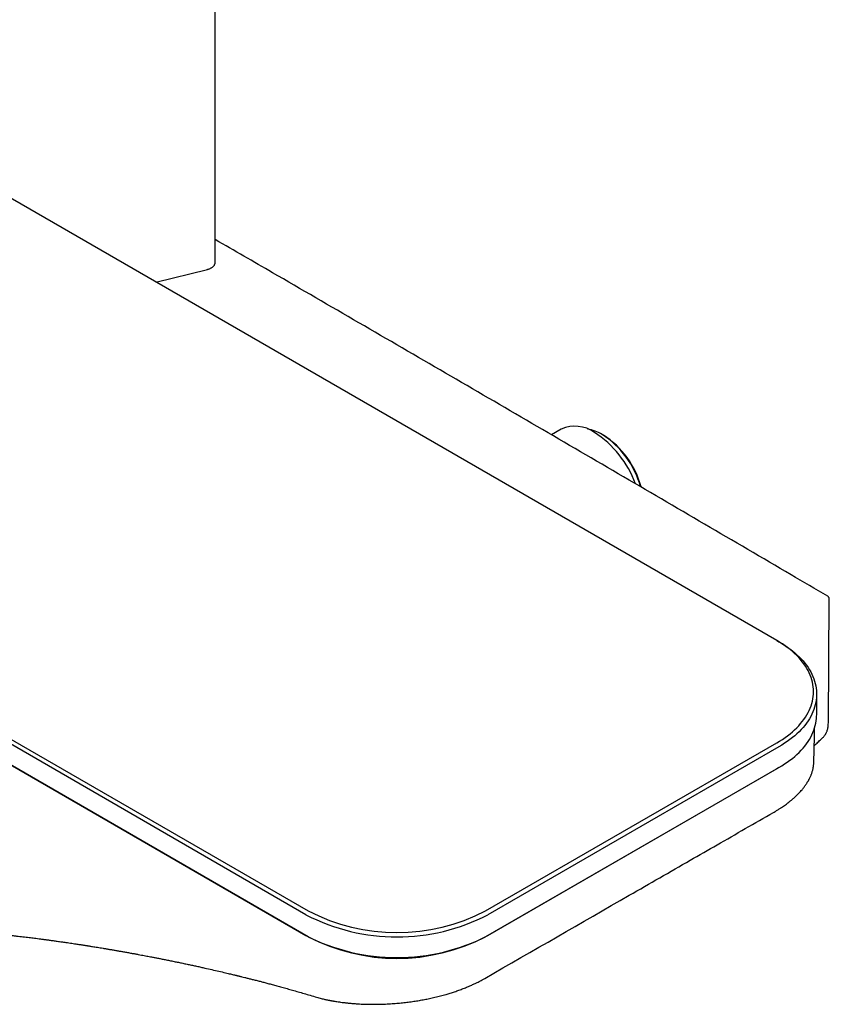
# Model space of a CAD drawing. Header units: millimetres. Extents: x 8 to 1937, y 12 to 2736.
# Tile 9 of 136: x 1764 to 1892, y 271 to 426. Entities that reach past the tile are written whole.
import ezdxf

# ---------------------------------------------------------------- set-up
doc = ezdxf.new("R2010")
doc.units = ezdxf.units.MM

msp = doc.modelspace()

# ---------------------------------------------------------------- linework, layer by layer
at = {"color": 7, "linetype": 'Continuous', "lineweight": 30}
for p, q in [((1795, 388.13), (1795, 1167.71)), ((1883.63, 328.37), (1650.28, 463.07)), ((1809.31, 285.06), (1575.96, 419.76)), ((1576.32, 420.38), (1809.66, 285.67)), ((1575.96, 416.5), (1809.31, 281.79)), ((1809.66, 281.59), (1576.32, 416.29)), ((1785.61, 384.95), (1793.74, 386.94)), ((1849.61, 361.72), (1848.07, 360.83)), ((1856.26, 360.77), (1856.05, 360.9)), ((1891.77, 315.32), (1891.92, 334.91)), ((1883.63, 328.37), (1883.98, 328.16)), ((1889.93, 316.61), (1889.93, 319.88)), ((1837.66, 285.67), (1883.63, 312.2)), ((1883.98, 311.59), (1838.02, 285.06)), ((1883.63, 308.12), (1837.66, 281.59)), ((1838.02, 281.79), (1883.98, 308.32)), ((1883.98, 308.32), (1883.63, 308.12)), ((1889.47, 309.11), (1889.47, 309.12)), ((1810.76, 272.11), (1810.75, 272.11))]:
    msp.add_line(p, q, dxfattribs=at)
at = {"color": 7, "linetype": 'Continuous', "lineweight": 30, "flags": 128}
for points in [[(1883.63, 312.2), (1884.08, 312.47), (1884.51, 312.75), (1884.93, 313.03), (1885.33, 313.33), (1885.72, 313.63), (1886.09, 313.93), (1886.44, 314.25), (1886.77, 314.57), (1887.09, 314.9), (1887.38, 315.23), (1887.66, 315.57), (1887.92, 315.91), (1888.16, 316.26), (1888.38, 316.61), (1888.57, 316.97), (1888.75, 317.33), (1888.91, 317.69), (1889.05, 318.05), (1889.16, 318.42), (1889.26, 318.79), (1889.33, 319.16), (1889.38, 319.54), (1889.42, 319.91), (1889.43, 320.28), (1889.42, 320.66), (1889.38, 321.03), (1889.33, 321.41), (1889.26, 321.78), (1889.16, 322.15), (1889.05, 322.51), (1888.91, 322.88), (1888.75, 323.24), (1888.57, 323.6), (1888.38, 323.96), (1888.16, 324.31), (1887.92, 324.66), (1887.66, 325), (1887.38, 325.34), (1887.09, 325.67), (1886.77, 326), (1886.44, 326.32), (1886.09, 326.64), (1885.72, 326.94), (1885.33, 327.24), (1884.93, 327.54), (1884.51, 327.82), (1884.08, 328.1), (1883.63, 328.37)], [(1883.98, 328.16), (1884.43, 327.89), (1884.87, 327.62), (1885.29, 327.33), (1885.7, 327.04), (1886.09, 326.73), (1886.46, 326.43), (1886.81, 326.11), (1887.15, 325.79), (1887.47, 325.46), (1887.77, 325.13), (1888.05, 324.79), (1888.32, 324.45), (1888.56, 324.1), (1888.79, 323.75), (1888.99, 323.39), (1889.18, 323.03), (1889.34, 322.67), (1889.49, 322.3), (1889.61, 321.93), (1889.71, 321.56), (1889.8, 321.19), (1889.86, 320.81), (1889.9, 320.44), (1889.92, 320.06), (1889.92, 319.69), (1889.9, 319.31), (1889.86, 318.94), (1889.8, 318.56), (1889.71, 318.19), (1889.61, 317.82), (1889.49, 317.45), (1889.34, 317.09), (1889.18, 316.72), (1888.99, 316.36), (1888.79, 316.01), (1888.56, 315.65), (1888.32, 315.31), (1888.05, 314.96), (1887.77, 314.62), (1887.47, 314.29), (1887.15, 313.96), (1886.81, 313.64), (1886.46, 313.33), (1886.09, 313.02), (1885.7, 312.72), (1885.29, 312.42), (1884.87, 312.14), (1884.43, 311.86), (1883.98, 311.59)], [(1883.98, 308.32), (1884.43, 308.59), (1884.87, 308.87), (1885.29, 309.16), (1885.7, 309.45), (1886.09, 309.75), (1886.46, 310.06), (1886.81, 310.38), (1887.15, 310.7), (1887.47, 311.02), (1887.77, 311.36), (1888.05, 311.7), (1888.32, 312.04), (1888.56, 312.39), (1888.79, 312.74), (1888.99, 313.1), (1889.18, 313.46), (1889.34, 313.82), (1889.49, 314.19), (1889.61, 314.55), (1889.71, 314.93), (1889.8, 315.3), (1889.86, 315.67), (1889.9, 316.05), (1889.92, 316.42), (1889.93, 316.61)]]:
    msp.add_lwpolyline(points, dxfattribs=at)
at = {"color": 7, "linetype": 'Continuous', "lineweight": 30}
for centre, radius, start, end in [((1851.78, 356.93), 5.26, 54.3135, 114.3761), ((1852.7, 355.34), 6.49, 58.9309, 80.6188), ((1846.14, 347.63), 16.12, 19.8527, 57.3245), ((1848.22, 348.77), 14.43, 15.5074, 57.1357), ((1848.67, 349.03), 13.99, 14.771, 57.1138), ((1823.66, 312.74), 31.18, 242.5888, 297.4112), ((1823.66, 312.69), 30.43, 242.6097, 297.3903), ((1823.66, 309.47), 31.18, 242.5888, 297.4112), ((1823.66, 308.61), 30.43, 242.6097, 297.3903)]:
    msp.add_arc(centre, radius, start, end, dxfattribs=at)
for points, knots in [([(1891.67, 335.34), (1889.74, 336.47), (1883.27, 340.27), (1872.24, 346.72), (1858.6, 354.69), (1844.96, 362.64), (1831.32, 370.58), (1817.68, 378.51), (1805.57, 385.53), (1798.01, 389.9), (1795, 391.64)], [0, 0, 0, 0, 0.05988, 0.200986, 0.342092, 0.483199, 0.624305, 0.765411, 0.906517, 1, 1, 1, 1]), ([(1793.74, 386.94), (1793.77, 386.95), (1793.86, 386.97), (1794.01, 387.02), (1794.17, 387.09), (1794.33, 387.16), (1794.47, 387.25), (1794.6, 387.35), (1794.71, 387.46), (1794.81, 387.57), (1794.89, 387.69), (1794.95, 387.82), (1794.98, 387.95), (1795, 388.06), (1795, 388.12), (1795, 388.14)], [0, 0, 0, 0, 0.045169, 0.129958, 0.215119, 0.300681, 0.3866, 0.472671, 0.558428, 0.64326, 0.726493, 0.807629, 0.886559, 0.963596, 1, 1, 1, 1]), ([(1891.92, 334.91), (1891.92, 334.95), (1891.91, 335.04), (1891.86, 335.16), (1891.78, 335.27), (1891.71, 335.32), (1891.67, 335.34)], [0, 0, 0, 0, 0.247295, 0.502184, 0.755925, 1, 1, 1, 1]), ([(1889.48, 309.11), (1889.48, 309.11), (1889.53, 310.93), (1889.57, 312.76), (1889.61, 314.58)], [0, 0, 0, 0, 0.003291, 1, 1, 1, 1]), ([(1890.81, 312.94), (1890.87, 313), (1890.99, 313.1), (1891.12, 313.26), (1891.22, 313.4), (1891.3, 313.51), (1891.35, 313.6), (1891.39, 313.67), (1891.43, 313.76), (1891.5, 313.89), (1891.57, 314.07), (1891.64, 314.31), (1891.71, 314.59), (1891.76, 314.94), (1891.77, 315.2), (1891.77, 315.34)], [0, 0, 0, 0, 0.0991717, 0.1823857, 0.2498791, 0.3018419, 0.3384138, 0.3644214, 0.400654, 0.4588846, 0.5342318, 0.6262272, 0.7344871, 0.8593618, 1, 1, 1, 1]), ([(1889.54, 311.71), (1889.61, 311.78), (1889.84, 312.02), (1890.26, 312.44), (1890.62, 312.77), (1890.81, 312.94)], [0, 0, 0, 0, 0.167109, 0.57444, 1, 1, 1, 1]), ([(1883.11, 301.21), (1883.27, 301.31), (1883.58, 301.49), (1884, 301.75), (1884.38, 302), (1884.71, 302.22), (1885, 302.43), (1885.27, 302.63), (1885.5, 302.81), (1885.7, 302.96), (1885.85, 303.09), (1885.99, 303.2), (1886.11, 303.31), (1886.25, 303.43), (1886.41, 303.57), (1886.58, 303.73), (1886.81, 303.95), (1887.08, 304.22), (1887.36, 304.52), (1887.59, 304.78), (1887.78, 305.01), (1887.94, 305.21), (1888.08, 305.41), (1888.23, 305.62), (1888.35, 305.8), (1888.45, 305.97), (1888.54, 306.1), (1888.61, 306.22), (1888.66, 306.33), (1888.72, 306.43), (1888.78, 306.54), (1888.86, 306.7), (1888.95, 306.9), (1889.03, 307.1), (1889.11, 307.29), (1889.17, 307.48), (1889.24, 307.68), (1889.3, 307.89), (1889.35, 308.09), (1889.38, 308.26), (1889.41, 308.4), (1889.42, 308.51), (1889.44, 308.62), (1889.45, 308.76), (1889.47, 308.93), (1889.47, 309.05), (1889.47, 309.12)], [0, 0, 0, 0, 0.044293, 0.084169, 0.119987, 0.153128, 0.183791, 0.211514, 0.236732, 0.258703, 0.277316, 0.290462, 0.303997, 0.320437, 0.339777, 0.361662, 0.385966, 0.427174, 0.466399, 0.502931, 0.529085, 0.554396, 0.578964, 0.602942, 0.629274, 0.645688, 0.662349, 0.676919, 0.68928, 0.699815, 0.712588, 0.728686, 0.757053, 0.780728, 0.7993, 0.82033, 0.844387, 0.868555, 0.889551, 0.908914, 0.925806, 0.934091, 0.945617, 0.960462, 0.978602, 1, 1, 1, 1]), ([(1837.53, 275.02), (1845.14, 279.39), (1855.95, 285.62), (1868.18, 292.64), (1875.76, 297), (1880.14, 299.51), (1883.11, 301.21)], [0, 0, 0, 0, 0.500652, 0.711596, 0.804831, 1, 1, 1, 1]), ([(1751.76, 282.73), (1751.98, 282.72), (1752.42, 282.69), (1753.05, 282.65), (1753.64, 282.61), (1754.19, 282.58), (1754.7, 282.54), (1755.17, 282.51), (1755.6, 282.48), (1755.98, 282.45), (1756.32, 282.42), (1756.62, 282.39), (1756.88, 282.37), (1757.1, 282.36), (1757.28, 282.34), (1757.44, 282.33), (1757.59, 282.31), (1757.72, 282.3), (1757.84, 282.29), (1757.97, 282.28), (1758.11, 282.27), (1758.28, 282.25), (1758.47, 282.24), (1758.72, 282.21), (1759.02, 282.19), (1759.38, 282.15), (1759.78, 282.11), (1760.22, 282.07), (1760.74, 282.02), (1761.33, 281.96), (1761.95, 281.89), (1762.54, 281.83), (1763.1, 281.77), (1763.63, 281.71), (1764.13, 281.65), (1764.63, 281.59), (1765.11, 281.53), (1765.59, 281.48), (1766.03, 281.42), (1766.47, 281.37), (1766.93, 281.31), (1767.43, 281.25), (1767.96, 281.18), (1768.51, 281.1), (1769.1, 281.02), (1769.73, 280.94), (1770.33, 280.85), (1770.89, 280.77), (1771.39, 280.7), (1771.89, 280.63), (1772.34, 280.56), (1772.76, 280.5), (1773.13, 280.44), (1773.45, 280.39), (1773.74, 280.35), (1773.98, 280.31), (1774.19, 280.28), (1774.35, 280.25), (1774.5, 280.23), (1774.66, 280.2), (1774.85, 280.17), (1775.07, 280.14), (1775.33, 280.1), (1775.64, 280.05), (1775.99, 279.99), (1776.39, 279.93), (1776.82, 279.85), (1777.29, 279.78), (1777.79, 279.69), (1778.32, 279.6), (1778.87, 279.51), (1779.42, 279.41), (1779.96, 279.32), (1780.53, 279.22), (1781.12, 279.11), (1781.73, 279), (1782.3, 278.9), (1782.83, 278.8), (1783.32, 278.71), (1783.76, 278.63), (1784.17, 278.55), (1784.56, 278.48), (1784.98, 278.39), (1785.47, 278.3), (1786.03, 278.19), (1786.63, 278.07), (1787.27, 277.94), (1787.95, 277.81), (1788.64, 277.66), (1789.34, 277.52), (1790.02, 277.38), (1790.7, 277.23), (1791.38, 277.08), (1792.05, 276.94), (1792.7, 276.8), (1793.51, 276.62), (1794.45, 276.4), (1795.53, 276.15), (1796.38, 275.96), (1796.99, 275.81), (1797.37, 275.72), (1797.7, 275.64), (1798, 275.57), (1798.25, 275.51), (1798.44, 275.46), (1798.61, 275.42), (1798.79, 275.38), (1798.98, 275.33), (1799.27, 275.26), (1799.66, 275.16), (1800.16, 275.04), (1800.7, 274.9), (1801.3, 274.75), (1801.9, 274.6), (1802.52, 274.44), (1803.15, 274.27), (1803.82, 274.09), (1804.55, 273.9), (1805.33, 273.69), (1806.14, 273.46), (1806.99, 273.22), (1807.86, 272.97), (1808.78, 272.7), (1809.75, 272.42), (1810.41, 272.22), (1810.75, 272.11)], [0, 0, 0, 0, 0.011947, 0.023153, 0.033616, 0.043338, 0.052318, 0.060556, 0.068052, 0.074806, 0.080818, 0.086088, 0.090616, 0.094402, 0.097467, 0.100125, 0.102923, 0.105277, 0.107195, 0.109224, 0.111714, 0.114667, 0.118081, 0.121956, 0.127484, 0.13374, 0.140727, 0.148443, 0.156888, 0.168163, 0.178946, 0.189203, 0.198936, 0.208143, 0.216826, 0.224984, 0.233838, 0.241977, 0.249402, 0.25671, 0.264726, 0.273457, 0.282343, 0.291864, 0.30202, 0.312811, 0.324236, 0.332767, 0.341618, 0.350186, 0.358024, 0.365133, 0.371405, 0.376974, 0.381839, 0.386, 0.389458, 0.392212, 0.394498, 0.397146, 0.400385, 0.404103, 0.408322, 0.413731, 0.419791, 0.426504, 0.43387, 0.441888, 0.450559, 0.459332, 0.468686, 0.478252, 0.487431, 0.496217, 0.507206, 0.517509, 0.527126, 0.536055, 0.544298, 0.551725, 0.558488, 0.564775, 0.571459, 0.580076, 0.589413, 0.599469, 0.610244, 0.621738, 0.633951, 0.64499, 0.656552, 0.668169, 0.679537, 0.690656, 0.701526, 0.712147, 0.730971, 0.748957, 0.766107, 0.773058, 0.779363, 0.785, 0.789969, 0.794271, 0.797182, 0.799755, 0.802612, 0.805892, 0.809595, 0.817017, 0.825243, 0.834271, 0.844103, 0.854737, 0.864274, 0.874628, 0.885814, 0.89783, 0.910677, 0.924354, 0.93801, 0.952402, 0.967532, 0.983397, 1, 1, 1, 1]), ([(1810.76, 272.11), (1810.89, 272.07), (1811.14, 272), (1811.52, 271.9), (1811.85, 271.81), (1812.16, 271.74), (1812.44, 271.68), (1812.69, 271.63), (1812.91, 271.58), (1813.06, 271.55), (1813.15, 271.53), (1813.21, 271.52), (1813.27, 271.51), (1813.34, 271.5), (1813.42, 271.48), (1813.51, 271.47), (1813.62, 271.45), (1813.79, 271.42), (1814.04, 271.38), (1814.39, 271.32), (1814.81, 271.26), (1815.3, 271.2), (1815.84, 271.14), (1816.39, 271.08), (1816.94, 271.04), (1817.65, 270.99), (1818.52, 270.95), (1819.55, 270.93), (1820.59, 270.93), (1821.62, 270.96), (1822.63, 271.01), (1823.61, 271.08), (1824.54, 271.17), (1825.45, 271.27), (1826.33, 271.39), (1827.19, 271.53), (1828.01, 271.68), (1828.83, 271.84), (1829.68, 272.03), (1830.55, 272.25), (1831.36, 272.47), (1832.1, 272.69), (1832.78, 272.91), (1833.47, 273.15), (1834.15, 273.41), (1834.71, 273.64), (1835.15, 273.83), (1835.46, 273.96), (1835.74, 274.09), (1835.99, 274.21), (1836.23, 274.33), (1836.49, 274.45), (1836.8, 274.61), (1837.15, 274.8), (1837.4, 274.94), (1837.53, 275.02)], [0, 0, 0, 0, 0.018417, 0.035055, 0.049921, 0.06302, 0.074358, 0.086058, 0.095018, 0.101241, 0.104689, 0.106564, 0.108889, 0.111716, 0.115045, 0.118874, 0.123204, 0.128035, 0.13978, 0.153721, 0.169856, 0.189569, 0.21029, 0.230904, 0.251416, 0.271811, 0.308559, 0.34489, 0.380813, 0.416337, 0.451188, 0.484378, 0.51585, 0.545644, 0.57702, 0.606288, 0.633827, 0.661758, 0.691783, 0.722575, 0.754125, 0.778854, 0.804277, 0.830391, 0.857185, 0.883978, 0.897589, 0.910283, 0.922058, 0.933068, 0.94171, 0.952727, 0.966117, 0.981877, 1, 1, 1, 1])]:
    msp.add_open_spline(points, degree=3, knots=knots, dxfattribs=at)

doc.saveas('drawing.dxf')
